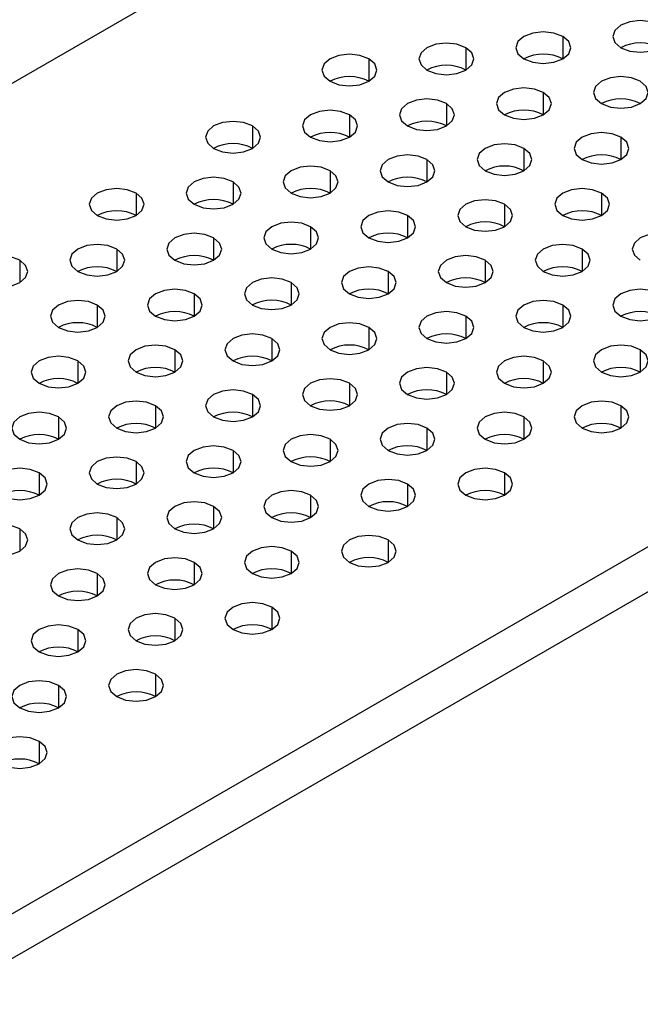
# Model space of a CAD drawing. Header units: millimetres. Extents: x 0 to 1118, y 0 to 864.
# Tile 191 of 256: x 929.22 to 931.48, y 656.99 to 660.58. Entities that reach past the tile are written whole.
import ezdxf

# ---------------------------------------------------------------- set-up
doc = ezdxf.new("R2010")
doc.units = ezdxf.units.MM

msp = doc.modelspace()

# ---------------------------------------------------------------- linework, layer by layer
at = {"color": 7, "linetype": 'Continuous', "lineweight": 25}
for p, q in [((936.1376, 664.3631), (905.8946, 646.9042)), ((908.518, 645.3898), (938.7609, 662.8487)), ((908.5887, 645.2673), (938.8317, 662.7262))]:
    msp.add_line(p, q, dxfattribs=at)
at = {"color": 8, "linetype": 'Continuous', "lineweight": 25}
for p, q in [((931.1949, 660.5219), (931.1949, 660.4403)), ((930.8413, 660.4811), (930.8413, 660.3995)), ((930.4878, 660.4403), (930.4878, 660.3587)), ((931.1242, 660.3178), (931.1242, 660.2362)), ((930.7706, 660.277), (930.7706, 660.1954)), ((930.4171, 660.2362), (930.4171, 660.1546)), ((930.0635, 660.1954), (930.0635, 660.1137)), ((931.407, 660.1546), (931.407, 660.0729)), ((931.0535, 660.1137), (931.0535, 660.0321)), ((930.6999, 660.0729), (930.6999, 659.9913)), ((930.3464, 660.0321), (930.3464, 659.9504)), ((929.9928, 659.9913), (929.9928, 659.9096)), ((929.6393, 659.9504), (929.6393, 659.8688)), ((931.3363, 659.9504), (931.3363, 659.8688)), ((930.9828, 659.9096), (930.9828, 659.828)), ((930.6292, 659.8688), (930.6292, 659.7872)), ((930.2757, 659.828), (930.2757, 659.7463)), ((929.9221, 659.7872), (929.9221, 659.7055)), ((929.5686, 659.7463), (929.5686, 659.6647)), ((931.2656, 659.7463), (931.2656, 659.6647)), ((929.215, 659.7055), (929.215, 659.6239)), ((930.9121, 659.7055), (930.9121, 659.6239)), ((930.5585, 659.6647), (930.5585, 659.5831)), ((930.205, 659.6239), (930.205, 659.5422)), ((929.8514, 659.5831), (929.8514, 659.5014)), ((929.4978, 659.5422), (929.4978, 659.4606)), ((931.1949, 659.5422), (931.1949, 659.4606)), ((930.8413, 659.5014), (930.8413, 659.4198)), ((930.4878, 659.4606), (930.4878, 659.379)), ((930.1342, 659.4198), (930.1342, 659.3381)), ((929.7807, 659.379), (929.7807, 659.2973)), ((931.4777, 659.379), (931.4777, 659.2973)), ((929.4271, 659.3381), (929.4271, 659.2565)), ((931.1242, 659.3381), (931.1242, 659.2565)), ((930.7706, 659.2973), (930.7706, 659.2157)), ((930.4171, 659.2565), (930.4171, 659.1749)), ((930.0635, 659.2157), (930.0635, 659.134)), ((929.71, 659.1749), (929.71, 659.0932)), ((931.407, 659.1749), (931.407, 659.0932)), ((929.3564, 659.134), (929.3564, 659.0524)), ((931.0535, 659.134), (931.0535, 659.0524)), ((930.6999, 659.0932), (930.6999, 659.0116)), ((930.3464, 659.0524), (930.3464, 658.9708)), ((929.9928, 659.0116), (929.9928, 658.9299)), ((929.6393, 658.9708), (929.6393, 658.8891)), ((929.2857, 658.9299), (929.2857, 658.8483)), ((930.9828, 658.9299), (930.9828, 658.8483)), ((930.6292, 658.8891), (930.6292, 658.8075)), ((930.2757, 658.8483), (930.2757, 658.7667)), ((929.9221, 658.8075), (929.9221, 658.7258)), ((929.5686, 658.7667), (929.5686, 658.685)), ((929.215, 658.7258), (929.215, 658.6442)), ((930.5585, 658.685), (930.5585, 658.6034)), ((930.205, 658.6442), (930.205, 658.5626)), ((929.8514, 658.6034), (929.8514, 658.5217)), ((929.4978, 658.5626), (929.4978, 658.4809)), ((930.1342, 658.4401), (930.1342, 658.3585)), ((929.7807, 658.3993), (929.7807, 658.3176)), ((929.4271, 658.3585), (929.4271, 658.2768)), ((929.71, 658.1952), (929.71, 658.1135)), ((929.3564, 658.1544), (929.3564, 658.0727)), ((929.2857, 657.9502), (929.2857, 657.8686))]:
    msp.add_line(p, q, dxfattribs=at)
at = {"color": 7, "linetype": 'Continuous', "lineweight": 25, "flags": 128}
for points in [[(931.5485, 660.5628), (931.516, 660.5753), (931.4777, 660.5797), (931.4395, 660.5753), (931.407, 660.5628), (931.3854, 660.544), (931.3777, 660.5219), (931.3854, 660.4998), (931.407, 660.4811)], [(931.1949, 660.5219), (931.1625, 660.5344), (931.1242, 660.5388), (931.0859, 660.5344), (931.0535, 660.5219), (931.0318, 660.5032), (931.0242, 660.4811), (931.0318, 660.459), (931.0535, 660.4403)], [(931.407, 660.4811), (931.4395, 660.4686), (931.4777, 660.4642), (931.516, 660.4686), (931.5485, 660.4811), (931.5701, 660.4998), (931.5777, 660.5219), (931.5701, 660.544), (931.5485, 660.5628)], [(930.8413, 660.4811), (930.8089, 660.4936), (930.7706, 660.498), (930.7324, 660.4936), (930.6999, 660.4811), (930.6783, 660.4624), (930.6706, 660.4403), (930.6783, 660.4182), (930.6999, 660.3995)], [(931.0535, 660.4403), (931.0859, 660.4278), (931.1242, 660.4234), (931.1625, 660.4278), (931.1949, 660.4403), (931.2166, 660.459), (931.2242, 660.4811), (931.2166, 660.5032), (931.1949, 660.5219)], [(930.6999, 660.3995), (930.7324, 660.387), (930.7706, 660.3826), (930.8089, 660.387), (930.8413, 660.3995), (930.863, 660.4182), (930.8706, 660.4403), (930.863, 660.4624), (930.8413, 660.4811)], [(930.4878, 660.4403), (930.4554, 660.4528), (930.4171, 660.4572), (930.3788, 660.4528), (930.3464, 660.4403), (930.3247, 660.4216), (930.3171, 660.3995), (930.3247, 660.3774), (930.3464, 660.3587)], [(930.3464, 660.3587), (930.3788, 660.3461), (930.4171, 660.3417), (930.4554, 660.3461), (930.4878, 660.3587), (930.5095, 660.3774), (930.5171, 660.3995), (930.5095, 660.4216), (930.4878, 660.4403)], [(931.4777, 660.3587), (931.4453, 660.3712), (931.407, 660.3756), (931.3688, 660.3712), (931.3363, 660.3587), (931.3146, 660.3399), (931.307, 660.3178), (931.3146, 660.2957), (931.3363, 660.277)], [(931.3363, 660.277), (931.3688, 660.2645), (931.407, 660.2601), (931.4453, 660.2645), (931.4777, 660.277), (931.4994, 660.2957), (931.507, 660.3178), (931.4994, 660.3399), (931.4777, 660.3587)], [(931.1242, 660.3178), (931.0917, 660.3303), (931.0535, 660.3347), (931.0152, 660.3303), (930.9828, 660.3178), (930.9611, 660.2991), (930.9535, 660.277), (930.9611, 660.2549), (930.9828, 660.2362)], [(930.9828, 660.2362), (931.0152, 660.2237), (931.0535, 660.2193), (931.0917, 660.2237), (931.1242, 660.2362), (931.1459, 660.2549), (931.1535, 660.277), (931.1459, 660.2991), (931.1242, 660.3178)], [(930.7706, 660.277), (930.7382, 660.2895), (930.6999, 660.2939), (930.6617, 660.2895), (930.6292, 660.277), (930.6075, 660.2583), (930.5999, 660.2362), (930.6075, 660.2141), (930.6292, 660.1954)], [(930.4171, 660.2362), (930.3846, 660.2487), (930.3464, 660.2531), (930.3081, 660.2487), (930.2757, 660.2362), (930.254, 660.2175), (930.2464, 660.1954), (930.254, 660.1733), (930.2757, 660.1546)], [(930.6292, 660.1954), (930.6617, 660.1829), (930.6999, 660.1785), (930.7382, 660.1829), (930.7706, 660.1954), (930.7923, 660.2141), (930.7999, 660.2362), (930.7923, 660.2583), (930.7706, 660.277)], [(930.0635, 660.1954), (930.0311, 660.2079), (929.9928, 660.2123), (929.9546, 660.2079), (929.9221, 660.1954), (929.9004, 660.1766), (929.8928, 660.1546), (929.9004, 660.1325), (929.9221, 660.1137)], [(930.2757, 660.1546), (930.3081, 660.142), (930.3464, 660.1376), (930.3846, 660.142), (930.4171, 660.1546), (930.4388, 660.1733), (930.4464, 660.1954), (930.4388, 660.2175), (930.4171, 660.2362)], [(929.9221, 660.1137), (929.9546, 660.1012), (929.9928, 660.0968), (930.0311, 660.1012), (930.0635, 660.1137), (930.0852, 660.1325), (930.0928, 660.1546), (930.0852, 660.1766), (930.0635, 660.1954)], [(931.407, 660.1546), (931.3746, 660.1671), (931.3363, 660.1715), (931.2981, 660.1671), (931.2656, 660.1546), (931.2439, 660.1358), (931.2363, 660.1137), (931.2439, 660.0916), (931.2656, 660.0729)], [(931.2656, 660.0729), (931.2981, 660.0604), (931.3363, 660.056), (931.3746, 660.0604), (931.407, 660.0729), (931.4287, 660.0916), (931.4363, 660.1137), (931.4287, 660.1358), (931.407, 660.1546)], [(931.0535, 660.1137), (931.021, 660.1262), (930.9828, 660.1306), (930.9445, 660.1262), (930.9121, 660.1137), (930.8904, 660.095), (930.8828, 660.0729), (930.8904, 660.0508), (930.9121, 660.0321)], [(930.9121, 660.0321), (930.9445, 660.0196), (930.9828, 660.0152), (931.021, 660.0196), (931.0535, 660.0321), (931.0752, 660.0508), (931.0828, 660.0729), (931.0752, 660.095), (931.0535, 660.1137)], [(930.6999, 660.0729), (930.6675, 660.0854), (930.6292, 660.0898), (930.5909, 660.0854), (930.5585, 660.0729), (930.5368, 660.0542), (930.5292, 660.0321), (930.5368, 660.01), (930.5585, 659.9913)], [(930.5585, 659.9913), (930.5909, 659.9788), (930.6292, 659.9744), (930.6675, 659.9788), (930.6999, 659.9913), (930.7216, 660.01), (930.7292, 660.0321), (930.7216, 660.0542), (930.6999, 660.0729)], [(930.3464, 660.0321), (930.3139, 660.0446), (930.2757, 660.049), (930.2374, 660.0446), (930.205, 660.0321), (930.1833, 660.0134), (930.1757, 659.9913), (930.1833, 659.9692), (930.205, 659.9504)], [(930.205, 659.9504), (930.2374, 659.9379), (930.2757, 659.9335), (930.3139, 659.9379), (930.3464, 659.9504), (930.3681, 659.9692), (930.3757, 659.9913), (930.3681, 660.0134), (930.3464, 660.0321)], [(929.9928, 659.9913), (929.9604, 660.0038), (929.9221, 660.0082), (929.8838, 660.0038), (929.8514, 659.9913), (929.8297, 659.9725), (929.8221, 659.9504), (929.8297, 659.9284), (929.8514, 659.9096)], [(929.6393, 659.9504), (929.6068, 659.963), (929.5686, 659.9674), (929.5303, 659.963), (929.4978, 659.9504), (929.4762, 659.9317), (929.4686, 659.9096), (929.4762, 659.8875), (929.4978, 659.8688)], [(929.8514, 659.9096), (929.8838, 659.8971), (929.9221, 659.8927), (929.9604, 659.8971), (929.9928, 659.9096), (930.0145, 659.9284), (930.0221, 659.9504), (930.0145, 659.9725), (929.9928, 659.9913)], [(931.3363, 659.9504), (931.3039, 659.963), (931.2656, 659.9674), (931.2273, 659.963), (931.1949, 659.9504), (931.1732, 659.9317), (931.1656, 659.9096), (931.1732, 659.8875), (931.1949, 659.8688)], [(929.4978, 659.8688), (929.5303, 659.8563), (929.5686, 659.8519), (929.6068, 659.8563), (929.6393, 659.8688), (929.6609, 659.8875), (929.6686, 659.9096), (929.6609, 659.9317), (929.6393, 659.9504)], [(930.9828, 659.9096), (930.9503, 659.9221), (930.9121, 659.9265), (930.8738, 659.9221), (930.8413, 659.9096), (930.8197, 659.8909), (930.8121, 659.8688), (930.8197, 659.8467), (930.8413, 659.828)], [(931.1949, 659.8688), (931.2273, 659.8563), (931.2656, 659.8519), (931.3039, 659.8563), (931.3363, 659.8688), (931.358, 659.8875), (931.3656, 659.9096), (931.358, 659.9317), (931.3363, 659.9504)], [(930.8413, 659.828), (930.8738, 659.8155), (930.9121, 659.8111), (930.9503, 659.8155), (930.9828, 659.828), (931.0044, 659.8467), (931.0121, 659.8688), (931.0044, 659.8909), (930.9828, 659.9096)], [(930.6292, 659.8688), (930.5968, 659.8813), (930.5585, 659.8857), (930.5202, 659.8813), (930.4878, 659.8688), (930.4661, 659.8501), (930.4585, 659.828), (930.4661, 659.8059), (930.4878, 659.7872)], [(930.4878, 659.7872), (930.5202, 659.7747), (930.5585, 659.7703), (930.5968, 659.7747), (930.6292, 659.7872), (930.6509, 659.8059), (930.6585, 659.828), (930.6509, 659.8501), (930.6292, 659.8688)], [(930.2757, 659.828), (930.2432, 659.8405), (930.205, 659.8449), (930.1667, 659.8405), (930.1342, 659.828), (930.1126, 659.8093), (930.105, 659.7872), (930.1126, 659.7651), (930.1342, 659.7463)], [(930.1342, 659.7463), (930.1667, 659.7338), (930.205, 659.7294), (930.2432, 659.7338), (930.2757, 659.7463), (930.2973, 659.7651), (930.305, 659.7872), (930.2973, 659.8093), (930.2757, 659.828)], [(929.9221, 659.7872), (929.8897, 659.7997), (929.8514, 659.8041), (929.8131, 659.7997), (929.7807, 659.7872), (929.759, 659.7684), (929.7514, 659.7463), (929.759, 659.7243), (929.7807, 659.7055)], [(929.7807, 659.7055), (929.8131, 659.693), (929.8514, 659.6886), (929.8897, 659.693), (929.9221, 659.7055), (929.9438, 659.7243), (929.9514, 659.7463), (929.9438, 659.7684), (929.9221, 659.7872)], [(931.6192, 659.7872), (931.5867, 659.7997), (931.5485, 659.8041), (931.5102, 659.7997), (931.4777, 659.7872), (931.4561, 659.7684), (931.4485, 659.7463), (931.4561, 659.7243), (931.4777, 659.7055)], [(929.5686, 659.7463), (929.5361, 659.7589), (929.4978, 659.7633), (929.4596, 659.7589), (929.4271, 659.7463), (929.4055, 659.7276), (929.3978, 659.7055), (929.4055, 659.6834), (929.4271, 659.6647)], [(929.4271, 659.6647), (929.4596, 659.6522), (929.4978, 659.6478), (929.5361, 659.6522), (929.5686, 659.6647), (929.5902, 659.6834), (929.5978, 659.7055), (929.5902, 659.7276), (929.5686, 659.7463)], [(931.2656, 659.7463), (931.2332, 659.7589), (931.1949, 659.7633), (931.1566, 659.7589), (931.1242, 659.7463), (931.1025, 659.7276), (931.0949, 659.7055), (931.1025, 659.6834), (931.1242, 659.6647)], [(931.1242, 659.6647), (931.1566, 659.6522), (931.1949, 659.6478), (931.2332, 659.6522), (931.2656, 659.6647), (931.2873, 659.6834), (931.2949, 659.7055), (931.2873, 659.7276), (931.2656, 659.7463)], [(929.215, 659.7055), (929.1826, 659.718), (929.1443, 659.7224), (929.106, 659.718), (929.0736, 659.7055), (929.0519, 659.6868), (929.0443, 659.6647), (929.0519, 659.6426), (929.0736, 659.6239)], [(930.9121, 659.7055), (930.8796, 659.718), (930.8413, 659.7224), (930.8031, 659.718), (930.7706, 659.7055), (930.749, 659.6868), (930.7413, 659.6647), (930.749, 659.6426), (930.7706, 659.6239)], [(929.0736, 659.6239), (929.106, 659.6114), (929.1443, 659.607), (929.1826, 659.6114), (929.215, 659.6239), (929.2367, 659.6426), (929.2443, 659.6647), (929.2367, 659.6868), (929.215, 659.7055)], [(930.5585, 659.6647), (930.5261, 659.6772), (930.4878, 659.6816), (930.4495, 659.6772), (930.4171, 659.6647), (930.3954, 659.646), (930.3878, 659.6239), (930.3954, 659.6018), (930.4171, 659.5831)], [(930.7706, 659.6239), (930.8031, 659.6114), (930.8413, 659.607), (930.8796, 659.6114), (930.9121, 659.6239), (930.9337, 659.6426), (930.9413, 659.6647), (930.9337, 659.6868), (930.9121, 659.7055)], [(930.205, 659.6239), (930.1725, 659.6364), (930.1342, 659.6408), (930.096, 659.6364), (930.0635, 659.6239), (930.0419, 659.6052), (930.0342, 659.5831), (930.0419, 659.561), (930.0635, 659.5422)], [(930.4171, 659.5831), (930.4495, 659.5706), (930.4878, 659.5662), (930.5261, 659.5706), (930.5585, 659.5831), (930.5802, 659.6018), (930.5878, 659.6239), (930.5802, 659.646), (930.5585, 659.6647)], [(929.8514, 659.5831), (929.819, 659.5956), (929.7807, 659.6), (929.7424, 659.5956), (929.71, 659.5831), (929.6883, 659.5643), (929.6807, 659.5422), (929.6883, 659.5202), (929.71, 659.5014)], [(930.0635, 659.5422), (930.096, 659.5297), (930.1342, 659.5253), (930.1725, 659.5297), (930.205, 659.5422), (930.2266, 659.561), (930.2342, 659.5831), (930.2266, 659.6052), (930.205, 659.6239)], [(931.5485, 659.5831), (931.516, 659.5956), (931.4777, 659.6), (931.4395, 659.5956), (931.407, 659.5831), (931.3854, 659.5643), (931.3777, 659.5422), (931.3854, 659.5202), (931.407, 659.5014)], [(929.71, 659.5014), (929.7424, 659.4889), (929.7807, 659.4845), (929.819, 659.4889), (929.8514, 659.5014), (929.8731, 659.5202), (929.8807, 659.5422), (929.8731, 659.5643), (929.8514, 659.5831)], [(931.407, 659.5014), (931.4395, 659.4889), (931.4777, 659.4845), (931.516, 659.4889), (931.5485, 659.5014), (931.5701, 659.5202), (931.5777, 659.5422), (931.5701, 659.5643), (931.5485, 659.5831)], [(929.4978, 659.5422), (929.4654, 659.5548), (929.4271, 659.5592), (929.3889, 659.5548), (929.3564, 659.5422), (929.3347, 659.5235), (929.3271, 659.5014), (929.3347, 659.4793), (929.3564, 659.4606)], [(929.3564, 659.4606), (929.3889, 659.4481), (929.4271, 659.4437), (929.4654, 659.4481), (929.4978, 659.4606), (929.5195, 659.4793), (929.5271, 659.5014), (929.5195, 659.5235), (929.4978, 659.5422)], [(931.1949, 659.5422), (931.1625, 659.5548), (931.1242, 659.5592), (931.0859, 659.5548), (931.0535, 659.5422), (931.0318, 659.5235), (931.0242, 659.5014), (931.0318, 659.4793), (931.0535, 659.4606)], [(931.0535, 659.4606), (931.0859, 659.4481), (931.1242, 659.4437), (931.1625, 659.4481), (931.1949, 659.4606), (931.2166, 659.4793), (931.2242, 659.5014), (931.2166, 659.5235), (931.1949, 659.5422)], [(930.8413, 659.5014), (930.8089, 659.5139), (930.7706, 659.5183), (930.7324, 659.5139), (930.6999, 659.5014), (930.6783, 659.4827), (930.6706, 659.4606), (930.6783, 659.4385), (930.6999, 659.4198)], [(930.6999, 659.4198), (930.7324, 659.4073), (930.7706, 659.4029), (930.8089, 659.4073), (930.8413, 659.4198), (930.863, 659.4385), (930.8706, 659.4606), (930.863, 659.4827), (930.8413, 659.5014)], [(930.4878, 659.4606), (930.4554, 659.4731), (930.4171, 659.4775), (930.3788, 659.4731), (930.3464, 659.4606), (930.3247, 659.4419), (930.3171, 659.4198), (930.3247, 659.3977), (930.3464, 659.379)], [(930.3464, 659.379), (930.3788, 659.3664), (930.4171, 659.3621), (930.4554, 659.3664), (930.4878, 659.379), (930.5095, 659.3977), (930.5171, 659.4198), (930.5095, 659.4419), (930.4878, 659.4606)], [(930.1342, 659.4198), (930.1018, 659.4323), (930.0635, 659.4367), (930.0253, 659.4323), (929.9928, 659.4198), (929.9711, 659.4011), (929.9635, 659.379), (929.9711, 659.3569), (929.9928, 659.3381)], [(929.9928, 659.3381), (930.0253, 659.3256), (930.0635, 659.3212), (930.1018, 659.3256), (930.1342, 659.3381), (930.1559, 659.3569), (930.1635, 659.379), (930.1559, 659.4011), (930.1342, 659.4198)], [(929.7807, 659.379), (929.7482, 659.3915), (929.71, 659.3959), (929.6717, 659.3915), (929.6393, 659.379), (929.6176, 659.3602), (929.61, 659.3381), (929.6176, 659.3161), (929.6393, 659.2973)], [(931.4777, 659.379), (931.4453, 659.3915), (931.407, 659.3959), (931.3688, 659.3915), (931.3363, 659.379), (931.3146, 659.3602), (931.307, 659.3381), (931.3146, 659.3161), (931.3363, 659.2973)], [(929.4271, 659.3381), (929.3947, 659.3507), (929.3564, 659.3551), (929.3182, 659.3507), (929.2857, 659.3381), (929.264, 659.3194), (929.2564, 659.2973), (929.264, 659.2752), (929.2857, 659.2565)], [(929.6393, 659.2973), (929.6717, 659.2848), (929.71, 659.2804), (929.7482, 659.2848), (929.7807, 659.2973), (929.8024, 659.3161), (929.81, 659.3381), (929.8024, 659.3602), (929.7807, 659.379)], [(931.1242, 659.3381), (931.0917, 659.3507), (931.0535, 659.3551), (931.0152, 659.3507), (930.9828, 659.3381), (930.9611, 659.3194), (930.9535, 659.2973), (930.9611, 659.2752), (930.9828, 659.2565)], [(931.3363, 659.2973), (931.3688, 659.2848), (931.407, 659.2804), (931.4453, 659.2848), (931.4777, 659.2973), (931.4994, 659.3161), (931.507, 659.3381), (931.4994, 659.3602), (931.4777, 659.379)], [(929.2857, 659.2565), (929.3182, 659.244), (929.3564, 659.2396), (929.3947, 659.244), (929.4271, 659.2565), (929.4488, 659.2752), (929.4564, 659.2973), (929.4488, 659.3194), (929.4271, 659.3381)], [(930.7706, 659.2973), (930.7382, 659.3098), (930.6999, 659.3142), (930.6617, 659.3098), (930.6292, 659.2973), (930.6075, 659.2786), (930.5999, 659.2565), (930.6075, 659.2344), (930.6292, 659.2157)], [(930.9828, 659.2565), (931.0152, 659.244), (931.0535, 659.2396), (931.0917, 659.244), (931.1242, 659.2565), (931.1459, 659.2752), (931.1535, 659.2973), (931.1459, 659.3194), (931.1242, 659.3381)], [(930.6292, 659.2157), (930.6617, 659.2032), (930.6999, 659.1988), (930.7382, 659.2032), (930.7706, 659.2157), (930.7923, 659.2344), (930.7999, 659.2565), (930.7923, 659.2786), (930.7706, 659.2973)], [(930.4171, 659.2565), (930.3846, 659.269), (930.3464, 659.2734), (930.3081, 659.269), (930.2757, 659.2565), (930.254, 659.2378), (930.2464, 659.2157), (930.254, 659.1936), (930.2757, 659.1749)], [(930.2757, 659.1749), (930.3081, 659.1623), (930.3464, 659.158), (930.3846, 659.1623), (930.4171, 659.1749), (930.4388, 659.1936), (930.4464, 659.2157), (930.4388, 659.2378), (930.4171, 659.2565)], [(930.0635, 659.2157), (930.0311, 659.2282), (929.9928, 659.2326), (929.9546, 659.2282), (929.9221, 659.2157), (929.9004, 659.197), (929.8928, 659.1749), (929.9004, 659.1528), (929.9221, 659.134)], [(929.9221, 659.134), (929.9546, 659.1215), (929.9928, 659.1171), (930.0311, 659.1215), (930.0635, 659.134), (930.0852, 659.1528), (930.0928, 659.1749), (930.0852, 659.197), (930.0635, 659.2157)], [(929.71, 659.1749), (929.6775, 659.1874), (929.6393, 659.1918), (929.601, 659.1874), (929.5686, 659.1749), (929.5469, 659.1561), (929.5393, 659.134), (929.5469, 659.1119), (929.5686, 659.0932)], [(929.5686, 659.0932), (929.601, 659.0807), (929.6393, 659.0763), (929.6775, 659.0807), (929.71, 659.0932), (929.7317, 659.1119), (929.7393, 659.134), (929.7317, 659.1561), (929.71, 659.1749)], [(931.407, 659.1749), (931.3746, 659.1874), (931.3363, 659.1918), (931.2981, 659.1874), (931.2656, 659.1749), (931.2439, 659.1561), (931.2363, 659.134), (931.2439, 659.1119), (931.2656, 659.0932)], [(931.2656, 659.0932), (931.2981, 659.0807), (931.3363, 659.0763), (931.3746, 659.0807), (931.407, 659.0932), (931.4287, 659.1119), (931.4363, 659.134), (931.4287, 659.1561), (931.407, 659.1749)], [(929.3564, 659.134), (929.324, 659.1466), (929.2857, 659.1509), (929.2474, 659.1466), (929.215, 659.134), (929.1933, 659.1153), (929.1857, 659.0932), (929.1933, 659.0711), (929.215, 659.0524)], [(929.215, 659.0524), (929.2474, 659.0399), (929.2857, 659.0355), (929.324, 659.0399), (929.3564, 659.0524), (929.3781, 659.0711), (929.3857, 659.0932), (929.3781, 659.1153), (929.3564, 659.134)], [(931.0535, 659.134), (931.021, 659.1466), (930.9828, 659.1509), (930.9445, 659.1466), (930.9121, 659.134), (930.8904, 659.1153), (930.8828, 659.0932), (930.8904, 659.0711), (930.9121, 659.0524)], [(930.9121, 659.0524), (930.9445, 659.0399), (930.9828, 659.0355), (931.021, 659.0399), (931.0535, 659.0524), (931.0752, 659.0711), (931.0828, 659.0932), (931.0752, 659.1153), (931.0535, 659.134)], [(930.6999, 659.0932), (930.6675, 659.1057), (930.6292, 659.1101), (930.5909, 659.1057), (930.5585, 659.0932), (930.5368, 659.0745), (930.5292, 659.0524), (930.5368, 659.0303), (930.5585, 659.0116)], [(930.3464, 659.0524), (930.3139, 659.0649), (930.2757, 659.0693), (930.2374, 659.0649), (930.205, 659.0524), (930.1833, 659.0337), (930.1757, 659.0116), (930.1833, 658.9895), (930.205, 658.9708)], [(930.5585, 659.0116), (930.5909, 658.9991), (930.6292, 658.9947), (930.6675, 658.9991), (930.6999, 659.0116), (930.7216, 659.0303), (930.7292, 659.0524), (930.7216, 659.0745), (930.6999, 659.0932)], [(929.9928, 659.0116), (929.9604, 659.0241), (929.9221, 659.0285), (929.8838, 659.0241), (929.8514, 659.0116), (929.8297, 658.9929), (929.8221, 658.9708), (929.8297, 658.9487), (929.8514, 658.9299)], [(930.205, 658.9708), (930.2374, 658.9582), (930.2757, 658.9539), (930.3139, 658.9582), (930.3464, 658.9708), (930.3681, 658.9895), (930.3757, 659.0116), (930.3681, 659.0337), (930.3464, 659.0524)], [(929.8514, 658.9299), (929.8838, 658.9174), (929.9221, 658.913), (929.9604, 658.9174), (929.9928, 658.9299), (930.0145, 658.9487), (930.0221, 658.9708), (930.0145, 658.9929), (929.9928, 659.0116)], [(929.6393, 658.9708), (929.6068, 658.9833), (929.5686, 658.9877), (929.5303, 658.9833), (929.4978, 658.9708), (929.4762, 658.952), (929.4686, 658.9299), (929.4762, 658.9078), (929.4978, 658.8891)], [(929.4978, 658.8891), (929.5303, 658.8766), (929.5686, 658.8722), (929.6068, 658.8766), (929.6393, 658.8891), (929.6609, 658.9078), (929.6686, 658.9299), (929.6609, 658.952), (929.6393, 658.9708)], [(929.2857, 658.9299), (929.2533, 658.9425), (929.215, 658.9468), (929.1767, 658.9425), (929.1443, 658.9299), (929.1226, 658.9112), (929.115, 658.8891), (929.1226, 658.867), (929.1443, 658.8483)], [(929.1443, 658.8483), (929.1767, 658.8358), (929.215, 658.8314), (929.2533, 658.8358), (929.2857, 658.8483), (929.3074, 658.867), (929.315, 658.8891), (929.3074, 658.9112), (929.2857, 658.9299)], [(930.9828, 658.9299), (930.9503, 658.9425), (930.9121, 658.9468), (930.8738, 658.9425), (930.8413, 658.9299), (930.8197, 658.9112), (930.8121, 658.8891), (930.8197, 658.867), (930.8413, 658.8483)], [(930.8413, 658.8483), (930.8738, 658.8358), (930.9121, 658.8314), (930.9503, 658.8358), (930.9828, 658.8483), (931.0044, 658.867), (931.0121, 658.8891), (931.0044, 658.9112), (930.9828, 658.9299)], [(930.6292, 658.8891), (930.5968, 658.9016), (930.5585, 658.906), (930.5202, 658.9016), (930.4878, 658.8891), (930.4661, 658.8704), (930.4585, 658.8483), (930.4661, 658.8262), (930.4878, 658.8075)], [(930.4878, 658.8075), (930.5202, 658.795), (930.5585, 658.7906), (930.5968, 658.795), (930.6292, 658.8075), (930.6509, 658.8262), (930.6585, 658.8483), (930.6509, 658.8704), (930.6292, 658.8891)], [(930.2757, 658.8483), (930.2432, 658.8608), (930.205, 658.8652), (930.1667, 658.8608), (930.1342, 658.8483), (930.1126, 658.8296), (930.105, 658.8075), (930.1126, 658.7854), (930.1342, 658.7667)], [(930.1342, 658.7667), (930.1667, 658.7541), (930.205, 658.7497), (930.2432, 658.7541), (930.2757, 658.7667), (930.2973, 658.7854), (930.305, 658.8075), (930.2973, 658.8296), (930.2757, 658.8483)], [(929.9221, 658.8075), (929.8897, 658.82), (929.8514, 658.8244), (929.8131, 658.82), (929.7807, 658.8075), (929.759, 658.7887), (929.7514, 658.7667), (929.759, 658.7446), (929.7807, 658.7258)], [(929.5686, 658.7667), (929.5361, 658.7792), (929.4978, 658.7836), (929.4596, 658.7792), (929.4271, 658.7667), (929.4055, 658.7479), (929.3978, 658.7258), (929.4055, 658.7037), (929.4271, 658.685)], [(929.7807, 658.7258), (929.8131, 658.7133), (929.8514, 658.7089), (929.8897, 658.7133), (929.9221, 658.7258), (929.9438, 658.7446), (929.9514, 658.7667), (929.9438, 658.7887), (929.9221, 658.8075)], [(929.215, 658.7258), (929.1826, 658.7384), (929.1443, 658.7427), (929.106, 658.7384), (929.0736, 658.7258), (929.0519, 658.7071), (929.0443, 658.685), (929.0519, 658.6629), (929.0736, 658.6442)], [(929.4271, 658.685), (929.4596, 658.6725), (929.4978, 658.6681), (929.5361, 658.6725), (929.5686, 658.685), (929.5902, 658.7037), (929.5978, 658.7258), (929.5902, 658.7479), (929.5686, 658.7667)], [(929.0736, 658.6442), (929.106, 658.6317), (929.1443, 658.6273), (929.1826, 658.6317), (929.215, 658.6442), (929.2367, 658.6629), (929.2443, 658.685), (929.2367, 658.7071), (929.215, 658.7258)], [(930.5585, 658.685), (930.5261, 658.6975), (930.4878, 658.7019), (930.4495, 658.6975), (930.4171, 658.685), (930.3954, 658.6663), (930.3878, 658.6442), (930.3954, 658.6221), (930.4171, 658.6034)], [(930.4171, 658.6034), (930.4495, 658.5909), (930.4878, 658.5865), (930.5261, 658.5909), (930.5585, 658.6034), (930.5802, 658.6221), (930.5878, 658.6442), (930.5802, 658.6663), (930.5585, 658.685)], [(930.205, 658.6442), (930.1725, 658.6567), (930.1342, 658.6611), (930.096, 658.6567), (930.0635, 658.6442), (930.0419, 658.6255), (930.0342, 658.6034), (930.0419, 658.5813), (930.0635, 658.5626)], [(930.0635, 658.5626), (930.096, 658.55), (930.1342, 658.5456), (930.1725, 658.55), (930.205, 658.5626), (930.2266, 658.5813), (930.2342, 658.6034), (930.2266, 658.6255), (930.205, 658.6442)], [(929.8514, 658.6034), (929.819, 658.6159), (929.7807, 658.6203), (929.7424, 658.6159), (929.71, 658.6034), (929.6883, 658.5846), (929.6807, 658.5626), (929.6883, 658.5405), (929.71, 658.5217)], [(929.71, 658.5217), (929.7424, 658.5092), (929.7807, 658.5048), (929.819, 658.5092), (929.8514, 658.5217), (929.8731, 658.5405), (929.8807, 658.5626), (929.8731, 658.5846), (929.8514, 658.6034)], [(929.4978, 658.5626), (929.4654, 658.5751), (929.4271, 658.5795), (929.3889, 658.5751), (929.3564, 658.5626), (929.3347, 658.5438), (929.3271, 658.5217), (929.3347, 658.4996), (929.3564, 658.4809)], [(929.3564, 658.4809), (929.3889, 658.4684), (929.4271, 658.464), (929.4654, 658.4684), (929.4978, 658.4809), (929.5195, 658.4996), (929.5271, 658.5217), (929.5195, 658.5438), (929.4978, 658.5626)], [(930.1342, 658.4401), (930.1018, 658.4526), (930.0635, 658.457), (930.0253, 658.4526), (929.9928, 658.4401), (929.9711, 658.4214), (929.9635, 658.3993), (929.9711, 658.3772), (929.9928, 658.3585)], [(929.7807, 658.3993), (929.7482, 658.4118), (929.71, 658.4162), (929.6717, 658.4118), (929.6393, 658.3993), (929.6176, 658.3805), (929.61, 658.3585), (929.6176, 658.3364), (929.6393, 658.3176)], [(929.9928, 658.3585), (930.0253, 658.3459), (930.0635, 658.3415), (930.1018, 658.3459), (930.1342, 658.3585), (930.1559, 658.3772), (930.1635, 658.3993), (930.1559, 658.4214), (930.1342, 658.4401)], [(929.6393, 658.3176), (929.6717, 658.3051), (929.71, 658.3007), (929.7482, 658.3051), (929.7807, 658.3176), (929.8024, 658.3364), (929.81, 658.3585), (929.8024, 658.3805), (929.7807, 658.3993)], [(929.4271, 658.3585), (929.3947, 658.371), (929.3564, 658.3754), (929.3182, 658.371), (929.2857, 658.3585), (929.264, 658.3397), (929.2564, 658.3176), (929.264, 658.2955), (929.2857, 658.2768)], [(929.2857, 658.2768), (929.3182, 658.2643), (929.3564, 658.2599), (929.3947, 658.2643), (929.4271, 658.2768), (929.4488, 658.2955), (929.4564, 658.3176), (929.4488, 658.3397), (929.4271, 658.3585)], [(929.71, 658.1952), (929.6775, 658.2077), (929.6393, 658.2121), (929.601, 658.2077), (929.5686, 658.1952), (929.5469, 658.1764), (929.5393, 658.1544), (929.5469, 658.1323), (929.5686, 658.1135)], [(929.3564, 658.1544), (929.324, 658.1669), (929.2857, 658.1713), (929.2474, 658.1669), (929.215, 658.1544), (929.1933, 658.1356), (929.1857, 658.1135), (929.1933, 658.0914), (929.215, 658.0727)], [(929.5686, 658.1135), (929.601, 658.101), (929.6393, 658.0966), (929.6775, 658.101), (929.71, 658.1135), (929.7317, 658.1323), (929.7393, 658.1544), (929.7317, 658.1764), (929.71, 658.1952)], [(929.215, 658.0727), (929.2474, 658.0602), (929.2857, 658.0558), (929.324, 658.0602), (929.3564, 658.0727), (929.3781, 658.0914), (929.3857, 658.1135), (929.3781, 658.1356), (929.3564, 658.1544)], [(929.2857, 657.9502), (929.2533, 657.9628), (929.215, 657.9672), (929.1767, 657.9628), (929.1443, 657.9502), (929.1226, 657.9315), (929.115, 657.9094), (929.1226, 657.8873), (929.1443, 657.8686)], [(929.1443, 657.8686), (929.1767, 657.8561), (929.215, 657.8517), (929.2533, 657.8561), (929.2857, 657.8686), (929.3074, 657.8873), (929.315, 657.9094), (929.3074, 657.9315), (929.2857, 657.9502)]]:
    msp.add_lwpolyline(points, dxfattribs=at)
at = {"color": 7, "linetype": 'Continuous', "lineweight": 25}
for centre in [(931.4777, 660.3446), (931.1242, 660.3038), (930.7706, 660.263), (930.4171, 660.2222), (931.407, 660.1405), (931.0535, 660.0997), (930.6999, 660.0589), (930.3464, 660.0181), (929.9928, 659.9772), (931.3363, 659.9364), (930.9828, 659.8956), (930.6292, 659.8548), (930.2757, 659.814), (929.9221, 659.7731), (929.5686, 659.7323), (931.2656, 659.7323), (930.9121, 659.6915), (930.5585, 659.6507), (930.205, 659.6099), (929.8514, 659.569), (929.4978, 659.5282), (931.1949, 659.5282), (930.8413, 659.4874), (930.4878, 659.4466), (930.1342, 659.4058), (929.7807, 659.3649), (931.4777, 659.3649), (929.4271, 659.3241), (931.1242, 659.3241), (930.7706, 659.2833), (930.4171, 659.2425), (930.0635, 659.2017), (929.71, 659.1608), (931.407, 659.1608), (929.3564, 659.12), (931.0535, 659.12), (930.6999, 659.0792), (930.3464, 659.0384), (929.9928, 658.9976), (929.6393, 658.9567), (931.3363, 658.9567), (929.2857, 658.9159), (930.9828, 658.9159), (930.6292, 658.8751), (930.2757, 658.8343), (929.9221, 658.7935), (929.5686, 658.7526), (929.215, 658.7118), (930.9121, 658.7118), (930.5585, 658.671), (930.205, 658.6302), (929.8514, 658.5893), (929.4978, 658.5485), (930.4878, 658.4669), (930.1342, 658.4261), (929.7807, 658.3852), (929.4271, 658.3444), (930.0635, 658.222), (929.71, 658.1811), (929.3564, 658.1403), (929.6393, 657.977), (929.2857, 657.9362), (929.215, 657.7321)]:
    msp.add_arc(centre, 0.1537, 62.61, 117.3846, dxfattribs=at)

doc.saveas('drawing.dxf')
